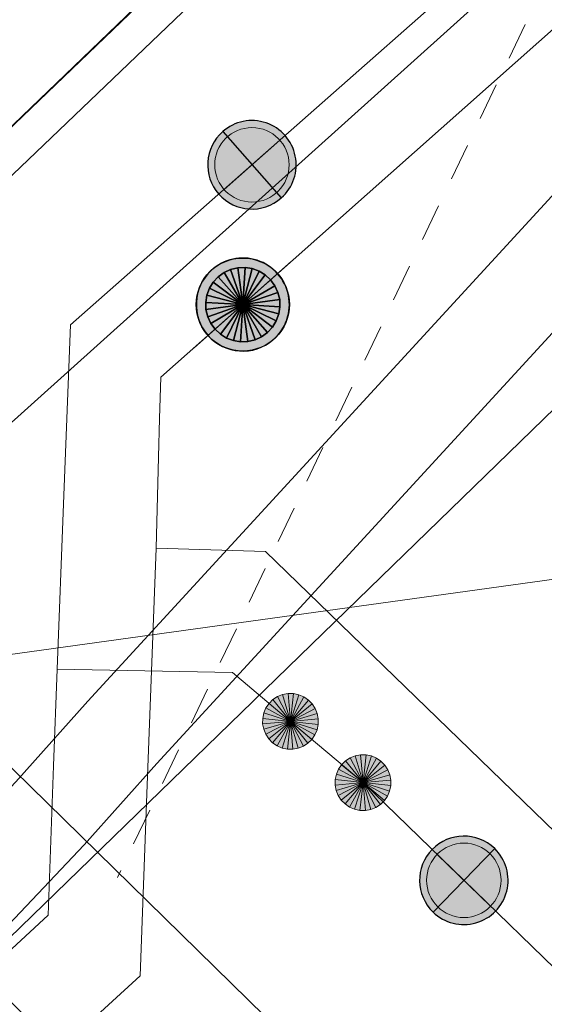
# Model space of a CAD drawing. Header units: metres. Extents: x 2695560 to 2696939, y 1260529 to 1262050.
# Tile 204 of 256: x 2695747.45 to 2695750.27, y 1261023.97 to 1261029.26. Entities that reach past the tile are written whole.
import ezdxf

# ---------------------------------------------------------------- set-up
doc = ezdxf.new("R2010")
doc.units = ezdxf.units.M
doc.linetypes.add('AUSGEZOGEN', pattern=[0])
doc.linetypes.add('VERDECKT2_S2', pattern=[0.36, 0.2, -0.16])
for name, color, linetype in [('XR$1$AV_Linien (BB)', 7, 'AUSGEZOGEN'), ('XR$1$GA_LK_Siphon', 32, 'AUSGEZOGEN'), ('XR$1$Liegenschaftsgrenzen', 7, 'AUSGEZOGEN'), ('XR$1$PFGA', 255, 'AUSGEZOGEN'), ('XR$1$PFWA', 255, 'AUSGEZOGEN'), ('XR$1$WA_LK_Absperrarmatur', 171, 'AUSGEZOGEN')]:
    doc.layers.add(name, color=color, linetype=linetype)
for name, color, linetype, lineweight in [('XR$2$ABW-Linie-R-ungenau', 4, 'VERDECKT2_S2', 18), ('XR$2$ABW-LinieFlaeche-R-genau', 4, 'AUSGEZOGEN', 18), ('XR$2$ELE-LinieAnker_Strebe', 1, 'AUSGEZOGEN', 18), ('XR$2$ELE-LinieFlaeche-genau', 1, 'AUSGEZOGEN', 18), ('XR$2$GAS-Linie-genau', 12, 'AUSGEZOGEN', 18), ('XR$2$GAS-Punkt', 12, 'AUSGEZOGEN', 18), ('XR$2$KOM-Linie-U-genau', 91, 'AUSGEZOGEN', 18), ('XR$2$KOM-LinieFlaeche-U-genau', 91, 'AUSGEZOGEN', 18), ('XR$2$WAS-Linie-genau', 5, 'AUSGEZOGEN', 18), ('XR$2$WAS-Punkt', 5, 'AUSGEZOGEN', 18)]:
    doc.layers.add(name, color=color, linetype=linetype, lineweight=lineweight)

# ---------------------------------------------------------------- blocks, each defined once
blk = doc.blocks.new('COMPLEXOBJECT_637')
at = {"layer": 'XR$1$AV_Linien (BB)', "color": 7, "linetype": 'AUSGEZOGEN', "transparency": 33554687}
blk.add_lwpolyline([(5716.384, 10999.825), (5805.935, 11085.6), (5838.806, 11117.088)], dxfattribs=at)
blk = doc.blocks.new('BWA965')
at = {"layer": 'XR$1$PFWA', "transparency": 33554687}
blk.add_hatch(color=7, dxfattribs=at).paths.add_polyline_path([(0, 0.5), (-0.051, 0.497), (-0.101, 0.49), (-0.15, 0.477), (-0.197, 0.459), (-0.243, 0.437), (-0.286, 0.41), (-0.326, 0.379), (-0.362, 0.344), (-0.395, 0.306), (-0.424, 0.264), (-0.449, 0.22), (-0.469, 0.174), (-0.484, 0.125), (-0.494, 0.076), (-0.499, 0.025), (-0.499, -0.025), (-0.494, -0.076), (-0.484, -0.125), (-0.469, -0.174), (-0.449, -0.22), (-0.424, -0.264), (-0.395, -0.306), (-0.362, -0.344), (-0.326, -0.379), (-0.286, -0.41), (-0.243, -0.437), (-0.197, -0.459), (-0.15, -0.477), (-0.101, -0.49), (-0.051, -0.497), (0, -0.5), (0.051, -0.497), (0.101, -0.49), (0.15, -0.477), (0.197, -0.459), (0.243, -0.437), (0.286, -0.41), (0.326, -0.379), (0.362, -0.344), (0.395, -0.306), (0.424, -0.264), (0.449, -0.22), (0.469, -0.174), (0.484, -0.125), (0.494, -0.076), (0.499, -0.025), (0.499, 0.025), (0.494, 0.076), (0.484, 0.125), (0.469, 0.174), (0.449, 0.22), (0.424, 0.264), (0.395, 0.306), (0.362, 0.344), (0.326, 0.379), (0.286, 0.41), (0.243, 0.437), (0.197, 0.459), (0.15, 0.477), (0.101, 0.49), (0.051, 0.497)])
at = {"transparency": 33554687}
blk.add_line((0, 0.5), (0, -0.5), dxfattribs=at)
for start, end in [(90, 270), (270, 90)]:
    blk.add_arc((0, 0), 0.5, start, end, dxfattribs=at)
blk = doc.blocks.new('BGA15')
at = {"layer": 'XR$1$PFGA', "transparency": 33554687}
blk.add_hatch(color=7, dxfattribs=at).paths.add_polyline_path([(0.5, 0), (0.49, 0.101), (0.459, 0.197), (0.41, 0.286), (0.344, 0.362), (0.264, 0.424), (0.174, 0.469), (0.076, 0.494), (-0.025, 0.499), (-0.125, 0.484), (-0.22, 0.449), (-0.306, 0.395), (-0.379, 0.326), (-0.437, 0.243), (-0.477, 0.15), (-0.497, 0.051), (-0.497, -0.051), (-0.477, -0.15), (-0.437, -0.243), (-0.379, -0.326), (-0.306, -0.395), (-0.22, -0.449), (-0.125, -0.484), (-0.025, -0.499), (0.076, -0.494), (0.174, -0.469), (0.264, -0.424), (0.344, -0.362), (0.41, -0.286), (0.459, -0.197), (0.49, -0.101)])
at = {"color": 32, "transparency": 33554687}
for start, end in [(91.1948, 268.8052), (268.8052, 91.1948)]:
    blk.add_arc((0, 0), 0.5, start, end, dxfattribs=at)
at = {"layer": 'XR$1$PFGA', "transparency": 33554687}
blk.add_circle((0, 0), 0.5, dxfattribs=at)
blk = doc.blocks.new('GAS-SIPHON')
at = {"layer": 'XR$2$GAS-Punkt', "linetype": 'AUSGEZOGEN', "lineweight": 25, "transparency": 33554687}
for p, q in [((0, 200, 2500), (0, 350, 2500)), ((0, -200, 2500), (0, -350, 2500))]:
    blk.add_line(p, q, dxfattribs=at)
for points in [[(-111.1, 166.3, 2500), (0, 0, 2500), (-141.4, 141.4, 2500)], [(-111.1, 166.3), (0, 0), (-141.4, 141.4)], [(-111.1, 166.3, 2500), (-111.1, 166.3), (-141.4, 141.4), (-141.4, 141.4, 2500)], [(-76.5, 184.8, 2500), (0, 0, 2500), (-111.1, 166.3, 2500)], [(-76.5, 184.8), (0, 0), (-111.1, 166.3)], [(-76.5, 184.8, 2500), (-76.5, 184.8), (-111.1, 166.3), (-111.1, 166.3, 2500)], [(-39, 196.2, 2500), (0, 0, 2500), (-76.5, 184.8, 2500)], [(-39, 196.2), (0, 0), (-76.5, 184.8)], [(-39, 196.2, 2500), (-39, 196.2), (-76.5, 184.8), (-76.5, 184.8, 2500)], [(0, 200, 2500), (0, 0, 2500), (-39, 196.2, 2500)], [(0, 200), (0, 0), (-39, 196.2)], [(0, 200, 2500), (0, 200), (-39, 196.2), (-39, 196.2, 2500)], [(39, 196.2, 2500), (0, 0, 2500), (0, 200, 2500)], [(39, 196.2), (0, 0), (0, 200)], [(39, 196.2, 2500), (39, 196.2), (0, 200), (0, 200, 2500)], [(76.5, 184.8, 2500), (0, 0, 2500), (39, 196.2, 2500)], [(76.5, 184.8), (0, 0), (39, 196.2)], [(111.1, 166.3, 2500), (0, 0, 2500), (76.5, 184.8, 2500)], [(111.1, 166.3), (0, 0), (76.5, 184.8)], [(141.4, 141.4, 2500), (0, 0, 2500), (111.1, 166.3, 2500)], [(141.4, 141.4), (0, 0), (111.1, 166.3)], [(76.5, 184.8, 2500), (76.5, 184.8), (39, 196.2), (39, 196.2, 2500)], [(111.1, 166.3, 2500), (111.1, 166.3), (76.5, 184.8), (76.5, 184.8, 2500)], [(141.4, 141.4, 2500), (141.4, 141.4), (111.1, 166.3), (111.1, 166.3, 2500)], [(-166.3, 111.1, 2500), (0, 0, 2500), (-184.8, 76.5, 2500)], [(-166.3, 111.1), (0, 0), (-184.8, 76.5)], [(-166.3, 111.1, 2500), (-166.3, 111.1), (-184.8, 76.5), (-184.8, 76.5, 2500)], [(-141.4, 141.4, 2500), (0, 0, 2500), (-166.3, 111.1, 2500)], [(-141.4, 141.4), (0, 0), (-166.3, 111.1)], [(-141.4, 141.4, 2500), (-141.4, 141.4), (-166.3, 111.1), (-166.3, 111.1, 2500)], [(166.3, 111.1, 2500), (0, 0, 2500), (141.4, 141.4, 2500)], [(166.3, 111.1), (0, 0), (141.4, 141.4)], [(184.8, 76.5, 2500), (0, 0, 2500), (166.3, 111.1, 2500)], [(184.8, 76.5), (0, 0), (166.3, 111.1)], [(166.3, 111.1, 2500), (166.3, 111.1), (141.4, 141.4), (141.4, 141.4, 2500)], [(184.8, 76.5, 2500), (184.8, 76.5), (166.3, 111.1), (166.3, 111.1, 2500)], [(-184.8, 76.5, 2500), (0, 0, 2500), (-196.2, 39, 2500)], [(-184.8, 76.5), (0, 0), (-196.2, 39)], [(-184.8, 76.5, 2500), (-184.8, 76.5), (-196.2, 39), (-196.2, 39, 2500)], [(196.2, 39, 2500), (0, 0, 2500), (184.8, 76.5, 2500)], [(196.2, 39), (0, 0), (184.8, 76.5)], [(196.2, 39, 2500), (196.2, 39), (184.8, 76.5), (184.8, 76.5, 2500)], [(-196.2, 39, 2500), (0, 0, 2500), (-200, 0, 2500)], [(-196.2, 39), (0, 0), (-200, 0)], [(-196.2, 39, 2500), (-196.2, 39), (-200, 0), (-200, 0, 2500)], [(-200, 0, 2500), (0, 0, 2500), (-196.2, -39, 2500)], [(-200, 0), (0, 0), (-196.2, -39)], [(-196.2, -39, 2500), (0, 0, 2500), (-184.8, -76.5, 2500)], [(-196.2, -39), (0, 0), (-184.8, -76.5)], [(-184.8, -76.5, 2500), (0, 0, 2500), (-166.3, -111.1, 2500)], [(-184.8, -76.5), (0, 0), (-166.3, -111.1)], [(-166.3, -111.1, 2500), (0, 0, 2500), (-141.4, -141.4, 2500)], [(-166.3, -111.1), (0, 0), (-141.4, -141.4)], [(-141.4, -141.4, 2500), (0, 0, 2500), (-111.1, -166.3, 2500)], [(-141.4, -141.4), (0, 0), (-111.1, -166.3)], [(-111.1, -166.3, 2500), (0, 0, 2500), (-76.5, -184.8, 2500)], [(-111.1, -166.3), (0, 0), (-76.5, -184.8)], [(-76.5, -184.8, 2500), (0, 0, 2500), (-39, -196.2, 2500)], [(-76.5, -184.8), (0, 0), (-39, -196.2)], [(-39, -196.2, 2500), (0, 0, 2500), (0, -200, 2500)], [(-39, -196.2), (0, 0), (0, -200)], [(200, 0, 2500), (0, 0, 2500), (196.2, 39, 2500)], [(200, 0), (0, 0), (196.2, 39)], [(0, -200, 2500), (0, 0, 2500), (39, -196.2, 2500)], [(39, -196.2, 2500), (0, 0, 2500), (76.5, -184.8, 2500)], [(76.5, -184.8, 2500), (0, 0, 2500), (111.1, -166.3, 2500)], [(111.1, -166.3, 2500), (0, 0, 2500), (141.4, -141.4, 2500)], [(141.4, -141.4, 2500), (0, 0, 2500), (166.3, -111.1, 2500)], [(166.3, -111.1, 2500), (0, 0, 2500), (184.8, -76.5, 2500)], [(184.8, -76.5, 2500), (0, 0, 2500), (196.2, -39, 2500)], [(196.2, -39, 2500), (0, 0, 2500), (200, 0, 2500)], [(0, -200), (0, 0), (39, -196.2)], [(39, -196.2), (0, 0), (76.5, -184.8)], [(76.5, -184.8), (0, 0), (111.1, -166.3)], [(111.1, -166.3), (0, 0), (141.4, -141.4)], [(141.4, -141.4), (0, 0), (166.3, -111.1)], [(166.3, -111.1), (0, 0), (184.8, -76.5)], [(184.8, -76.5), (0, 0), (196.2, -39)], [(196.2, -39), (0, 0), (200, 0)], [(200, 0, 2500), (200, 0), (196.2, 39), (196.2, 39, 2500)], [(-200, 0, 2500), (-200, 0), (-196.2, -39), (-196.2, -39, 2500)], [(-196.2, -39, 2500), (-196.2, -39), (-184.8, -76.5), (-184.8, -76.5, 2500)], [(184.8, -76.5, 2500), (184.8, -76.5), (196.2, -39), (196.2, -39, 2500)], [(196.2, -39, 2500), (196.2, -39), (200, 0), (200, 0, 2500)], [(-184.8, -76.5, 2500), (-184.8, -76.5), (-166.3, -111.1), (-166.3, -111.1, 2500)], [(166.3, -111.1, 2500), (166.3, -111.1), (184.8, -76.5), (184.8, -76.5, 2500)], [(-166.3, -111.1, 2500), (-166.3, -111.1), (-141.4, -141.4), (-141.4, -141.4, 2500)], [(-141.4, -141.4, 2500), (-141.4, -141.4), (-111.1, -166.3), (-111.1, -166.3, 2500)], [(111.1, -166.3, 2500), (111.1, -166.3), (141.4, -141.4), (141.4, -141.4, 2500)], [(141.4, -141.4, 2500), (141.4, -141.4), (166.3, -111.1), (166.3, -111.1, 2500)], [(-111.1, -166.3, 2500), (-111.1, -166.3), (-76.5, -184.8), (-76.5, -184.8, 2500)], [(-76.5, -184.8, 2500), (-76.5, -184.8), (-39, -196.2), (-39, -196.2, 2500)], [(-39, -196.2, 2500), (-39, -196.2), (0, -200), (0, -200, 2500)], [(0, -200, 2500), (0, -200), (39, -196.2), (39, -196.2, 2500)], [(39, -196.2, 2500), (39, -196.2), (76.5, -184.8), (76.5, -184.8, 2500)], [(76.5, -184.8, 2500), (76.5, -184.8), (111.1, -166.3), (111.1, -166.3, 2500)]]:
    blk.add_3dface(points, dxfattribs=at)
blk = doc.blocks.new('WAS-ABSPERRORGAN')
at = {"layer": 'XR$2$WAS-Punkt', "linetype": 'AUSGEZOGEN', "transparency": 33554687}
for p, q in [((0, 200, 2500), (0, -200, 2500)), ((0, 0), (0, 0))]:
    blk.add_line(p, q, dxfattribs=at)
blk.add_circle((0, 0, 502500), 200, dxfattribs=at)
blk = doc.blocks.new('WAS-BOGEN_VERTIKAL')
at = {"layer": 'XR$2$WAS-Punkt', "transparency": 33554687}
blk.add_hatch(color=5, dxfattribs=at).paths.add_polyline_path([(0, -150), (15.2, -149.2), (30.2, -146.9), (44.9, -143.1), (59.2, -137.8), (72.8, -131.2), (85.7, -123.1), (97.7, -113.8), (108.7, -103.3), (118.6, -91.8), (127.3, -79.3), (134.7, -66.1), (140.7, -52.1), (145.2, -37.6), (148.3, -22.7), (149.8, -7.6), (149.8, 7.6), (148.3, 22.7), (145.2, 37.6), (140.7, 52.1), (134.7, 66.1), (127.3, 79.3), (118.6, 91.8), (108.7, 103.3), (97.7, 113.8), (85.7, 123.1), (72.8, 131.2), (59.2, 137.8), (44.9, 143.1), (30.2, 146.9), (15.2, 149.2), (0, 150), (-15.2, 149.2), (-30.2, 146.9), (-44.9, 143.1), (-59.2, 137.8), (-72.8, 131.2), (-85.7, 123.1), (-97.7, 113.8), (-108.7, 103.3), (-118.6, 91.8), (-127.3, 79.3), (-134.7, 66.1), (-140.7, 52.1), (-145.2, 37.6), (-148.3, 22.7), (-149.8, 7.6), (-149.8, -7.6), (-148.3, -22.7), (-145.2, -37.6), (-140.7, -52.1), (-134.7, -66.1), (-127.3, -79.3), (-118.6, -91.8), (-108.7, -103.3), (-97.7, -113.8), (-85.7, -123.1), (-72.8, -131.2), (-59.2, -137.8), (-44.9, -143.1), (-30.2, -146.9), (-15.2, -149.2)])
at = {"layer": 'XR$2$WAS-Punkt', "lineweight": 13, "transparency": 33554687}
for points in [[(-106.1, 106.1, 2500), (0, 0, 2500), (-124.7, 83.3, 2500)], [(-106.1, 106.1), (0, 0), (-124.7, 83.3)], [(-106.1, 106.1, 2500), (-106.1, 106.1), (-124.7, 83.3), (-124.7, 83.3, 2500)], [(-83.3, 124.7, 2500), (0, 0, 2500), (-106.1, 106.1, 2500)], [(-83.3, 124.7), (0, 0), (-106.1, 106.1)], [(-83.3, 124.7, 2500), (-83.3, 124.7), (-106.1, 106.1), (-106.1, 106.1, 2500)], [(-57.4, 138.6, 2500), (0, 0, 2500), (-83.3, 124.7, 2500)], [(-57.4, 138.6), (0, 0), (-83.3, 124.7)], [(-57.4, 138.6, 2500), (-57.4, 138.6), (-83.3, 124.7), (-83.3, 124.7, 2500)], [(-29.3, 147.1, 2500), (0, 0, 2500), (-57.4, 138.6, 2500)], [(-29.3, 147.1), (0, 0), (-57.4, 138.6)], [(-29.3, 147.1, 2500), (-29.3, 147.1), (-57.4, 138.6), (-57.4, 138.6, 2500)], [(0, 150, 2500), (0, 0, 2500), (-29.3, 147.1, 2500)], [(0, 150), (0, 0), (-29.3, 147.1)], [(0, 150, 2500), (0, 150), (-29.3, 147.1), (-29.3, 147.1, 2500)], [(29.3, 147.1, 2500), (0, 0, 2500), (0, 150, 2500)], [(29.3, 147.1), (0, 0), (0, 150)], [(29.3, 147.1, 2500), (29.3, 147.1), (0, 150), (0, 150, 2500)], [(57.4, 138.6, 2500), (0, 0, 2500), (29.3, 147.1, 2500)], [(57.4, 138.6), (0, 0), (29.3, 147.1)], [(83.3, 124.7, 2500), (0, 0, 2500), (57.4, 138.6, 2500)], [(83.3, 124.7), (0, 0), (57.4, 138.6)], [(106.1, 106.1, 2500), (0, 0, 2500), (83.3, 124.7, 2500)], [(106.1, 106.1), (0, 0), (83.3, 124.7)], [(124.7, 83.3, 2500), (0, 0, 2500), (106.1, 106.1, 2500)], [(124.7, 83.3), (0, 0), (106.1, 106.1)], [(57.4, 138.6, 2500), (57.4, 138.6), (29.3, 147.1), (29.3, 147.1, 2500)], [(83.3, 124.7, 2500), (83.3, 124.7), (57.4, 138.6), (57.4, 138.6, 2500)], [(106.1, 106.1, 2500), (106.1, 106.1), (83.3, 124.7), (83.3, 124.7, 2500)], [(124.7, 83.3, 2500), (124.7, 83.3), (106.1, 106.1), (106.1, 106.1, 2500)], [(-138.6, 57.4, 2500), (0, 0, 2500), (-147.1, 29.3, 2500)], [(-138.6, 57.4), (0, 0), (-147.1, 29.3)], [(-138.6, 57.4, 2500), (-138.6, 57.4), (-147.1, 29.3), (-147.1, 29.3, 2500)], [(-124.7, 83.3, 2500), (0, 0, 2500), (-138.6, 57.4, 2500)], [(-124.7, 83.3), (0, 0), (-138.6, 57.4)], [(-124.7, 83.3, 2500), (-124.7, 83.3), (-138.6, 57.4), (-138.6, 57.4, 2500)], [(138.6, 57.4, 2500), (0, 0, 2500), (124.7, 83.3, 2500)], [(138.6, 57.4), (0, 0), (124.7, 83.3)], [(147.1, 29.3, 2500), (0, 0, 2500), (138.6, 57.4, 2500)], [(147.1, 29.3), (0, 0), (138.6, 57.4)], [(138.6, 57.4, 2500), (138.6, 57.4), (124.7, 83.3), (124.7, 83.3, 2500)], [(147.1, 29.3, 2500), (147.1, 29.3), (138.6, 57.4), (138.6, 57.4, 2500)], [(-147.1, 29.3, 2500), (0, 0, 2500), (-150, 0, 2500)], [(-147.1, 29.3), (0, 0), (-150, 0)], [(-147.1, 29.3, 2500), (-147.1, 29.3), (-150, 0), (-150, 0, 2500)], [(-150, 0, 2500), (0, 0, 2500), (-147.1, -29.3, 2500)], [(-150, 0), (0, 0), (-147.1, -29.3)], [(-147.1, -29.3, 2500), (0, 0, 2500), (-138.6, -57.4, 2500)], [(-147.1, -29.3), (0, 0), (-138.6, -57.4)], [(-138.6, -57.4, 2500), (0, 0, 2500), (-124.7, -83.3, 2500)], [(-138.6, -57.4), (0, 0), (-124.7, -83.3)], [(-124.7, -83.3, 2500), (0, 0, 2500), (-106.1, -106.1, 2500)], [(-124.7, -83.3), (0, 0), (-106.1, -106.1)], [(-106.1, -106.1, 2500), (0, 0, 2500), (-83.3, -124.7, 2500)], [(-106.1, -106.1), (0, 0), (-83.3, -124.7)], [(-83.3, -124.7, 2500), (0, 0, 2500), (-57.4, -138.6, 2500)], [(-83.3, -124.7), (0, 0), (-57.4, -138.6)], [(-57.4, -138.6, 2500), (0, 0, 2500), (-29.3, -147.1, 2500)], [(-57.4, -138.6), (0, 0), (-29.3, -147.1)], [(-29.3, -147.1, 2500), (0, 0, 2500), (0, -150, 2500)], [(-29.3, -147.1), (0, 0), (0, -150)], [(150, 0, 2500), (0, 0, 2500), (147.1, 29.3, 2500)], [(150, 0), (0, 0), (147.1, 29.3)], [(0, -150, 2500), (0, 0, 2500), (29.3, -147.1, 2500)], [(29.3, -147.1, 2500), (0, 0, 2500), (57.4, -138.6, 2500)], [(57.4, -138.6, 2500), (0, 0, 2500), (83.3, -124.7, 2500)], [(83.3, -124.7, 2500), (0, 0, 2500), (106.1, -106.1, 2500)], [(106.1, -106.1, 2500), (0, 0, 2500), (124.7, -83.3, 2500)], [(124.7, -83.3, 2500), (0, 0, 2500), (138.6, -57.4, 2500)], [(138.6, -57.4, 2500), (0, 0, 2500), (147.1, -29.3, 2500)], [(147.1, -29.3, 2500), (0, 0, 2500), (150, 0, 2500)], [(0, -150), (0, 0), (29.3, -147.1)], [(29.3, -147.1), (0, 0), (57.4, -138.6)], [(57.4, -138.6), (0, 0), (83.3, -124.7)], [(83.3, -124.7), (0, 0), (106.1, -106.1)], [(106.1, -106.1), (0, 0), (124.7, -83.3)], [(124.7, -83.3), (0, 0), (138.6, -57.4)], [(138.6, -57.4), (0, 0), (147.1, -29.3)], [(147.1, -29.3), (0, 0), (150, 0)], [(150, 0, 2500), (150, 0), (147.1, 29.3), (147.1, 29.3, 2500)], [(-150, 0, 2500), (-150, 0), (-147.1, -29.3), (-147.1, -29.3, 2500)], [(-147.1, -29.3, 2500), (-147.1, -29.3), (-138.6, -57.4), (-138.6, -57.4, 2500)], [(138.6, -57.4, 2500), (138.6, -57.4), (147.1, -29.3), (147.1, -29.3, 2500)], [(147.1, -29.3, 2500), (147.1, -29.3), (150, 0), (150, 0, 2500)], [(-138.6, -57.4, 2500), (-138.6, -57.4), (-124.7, -83.3), (-124.7, -83.3, 2500)], [(-124.7, -83.3, 2500), (-124.7, -83.3), (-106.1, -106.1), (-106.1, -106.1, 2500)], [(106.1, -106.1, 2500), (106.1, -106.1), (124.7, -83.3), (124.7, -83.3, 2500)], [(124.7, -83.3, 2500), (124.7, -83.3), (138.6, -57.4), (138.6, -57.4, 2500)], [(-106.1, -106.1, 2500), (-106.1, -106.1), (-83.3, -124.7), (-83.3, -124.7, 2500)], [(-83.3, -124.7, 2500), (-83.3, -124.7), (-57.4, -138.6), (-57.4, -138.6, 2500)], [(-57.4, -138.6, 2500), (-57.4, -138.6), (-29.3, -147.1), (-29.3, -147.1, 2500)], [(-29.3, -147.1, 2500), (-29.3, -147.1), (0, -150), (0, -150, 2500)], [(0, -150, 2500), (0, -150), (29.3, -147.1), (29.3, -147.1, 2500)], [(29.3, -147.1, 2500), (29.3, -147.1), (57.4, -138.6), (57.4, -138.6, 2500)], [(57.4, -138.6, 2500), (57.4, -138.6), (83.3, -124.7), (83.3, -124.7, 2500)], [(83.3, -124.7, 2500), (83.3, -124.7), (106.1, -106.1), (106.1, -106.1, 2500)]]:
    blk.add_3dface(points, dxfattribs=at)

msp = doc.modelspace()

# ---------------------------------------------------------------- linework, layer by layer
at = {"layer": 'XR$1$Liegenschaftsgrenzen', "color": 7, "linetype": 'AUSGEZOGEN', "transparency": 33554687}
msp.add_line((2695742.83, 1261019.89), (2695752.24, 1261029.03), dxfattribs=at)
at = {"layer": 'XR$2$ABW-Linie-R-ungenau', "linetype": 'VERDECKT2_S2', "transparency": 33554687}
msp.add_line((2695751.099, 1261031.182), (2695747.977, 1261024.65), dxfattribs=at)
at = {"layer": 'XR$2$ABW-LinieFlaeche-R-genau', "linetype": 'AUSGEZOGEN', "transparency": 33554687}
msp.add_lwpolyline([(2695790.9291, 1260981.3306), (2695746.6961, 1261024.6726), (2695747.3259, 1261025.3154), (2695791.5589, 1260981.9734), (2695790.9291, 1260981.3306)], close=True, dxfattribs=at)
at = {"layer": 'XR$2$ELE-LinieAnker_Strebe', "transparency": 33554687}
msp.add_line((2695734.435, 1261024.052), (2695757.102, 1261027.191), dxfattribs=at)
at = {"layer": 'XR$2$ELE-LinieFlaeche-genau', "linetype": 'AUSGEZOGEN', "transparency": 33554687}
msp.add_lwpolyline([(2695746.2043, 1261023.9447), (2695746.6274, 1261024.34), (2695747.035, 1261024.7455), (2695747.4299, 1261025.1631), (2695747.8167, 1261025.5968), (2695751.0809, 1261029.1482), (2695751.4491, 1261028.8098), (2695748.1873, 1261025.2612), (2695747.7981, 1261024.8249), (2695747.393, 1261024.3965), (2695746.9746, 1261023.98), (2695746.5457, 1261023.5793), (2695746.2043, 1261023.9447)], close=True, dxfattribs=at)
at = {"layer": 'XR$2$GAS-Linie-genau', "linetype": 'AUSGEZOGEN', "transparency": 33554687}
for p, q in [((2695748.21, 1261027.337), (2695748.65, 1261027.728)), ((2695748.203, 1261027.116), (2695748.21, 1261027.337)), ((2695748.197, 1261026.908), (2695748.203, 1261027.116)), ((2695748.184, 1261026.419), (2695748.197, 1261026.908)), ((2695748.134, 1261025.099), (2695748.184, 1261026.419)), ((2695748.098, 1261024.121), (2695748.134, 1261025.099))]:
    msp.add_line(p, q, dxfattribs=at)
for points in [[(2695748.65, 1261027.728), (2695755.284, 1261033.617), (2695774.02, 1261051.821)], [(2695748.184, 1261026.419), (2695748.771, 1261026.401), (2695773.135, 1261002.797)], [(2695733.358, 1261012.972), (2695742.024, 1261021.223), (2695744.859, 1261021.156), (2695748.098, 1261024.121)]]:
    msp.add_lwpolyline(points, dxfattribs=at)
at = {"layer": 'XR$2$KOM-Linie-U-genau', "linetype": 'AUSGEZOGEN', "transparency": 33554687}
msp.add_line((2695745.464, 1261025.348), (2695753.438, 1261032.518), dxfattribs=at)
at = {"layer": 'XR$2$KOM-LinieFlaeche-U-genau', "linetype": 'AUSGEZOGEN', "transparency": 33554687}
for points in [[(2695726.4275, 1261010.5734), (2695728.0263, 1261011.2126), (2695807.3626, 1261087.265), (2695808.0181, 1261087.8642), (2695808.5579, 1261087.2738), (2695807.9094, 1261086.681), (2695728.4677, 1261010.5274), (2695726.7245, 1261009.8306), (2695726.4275, 1261010.5734)], [(2695726.4767, 1261010.4585), (2695728.4402, 1261011.2185), (2695774.9994, 1261055.9743), (2695775.3806, 1261055.5777), (2695728.7418, 1261010.7455), (2695726.6753, 1261009.9455), (2695726.4767, 1261010.4585)]]:
    msp.add_lwpolyline(points, close=True, dxfattribs=at)
at = {"layer": 'XR$2$WAS-Linie-genau', "linetype": 'AUSGEZOGEN', "transparency": 33554687}
for p, q in [((2695747.724, 1261027.619), (2695748.699, 1261028.479)), ((2695747.687, 1261026.658), (2695747.724, 1261027.619)), ((2695747.653, 1261025.769), (2695747.687, 1261026.658)), ((2695747.653, 1261025.769), (2695747.633, 1261025.249)), ((2695747.653, 1261025.769), (2695748.594, 1261025.75)), ((2695748.594, 1261025.75), (2695748.906, 1261025.488)), ((2695748.906, 1261025.488), (2695749.296, 1261025.159)), ((2695747.633, 1261025.249), (2695747.604, 1261024.446)), ((2695749.296, 1261025.159), (2695749.838, 1261024.634)), ((2695749.838, 1261024.634), (2695768.576, 1261006.454))]:
    msp.add_line(p, q, dxfattribs=at)
for points in [[(2695748.699, 1261028.479), (2695754.703, 1261033.774), (2695772.087, 1261050.831)], [(2695747.604, 1261024.446), (2695744.709, 1261021.767), (2695741.725, 1261021.841), (2695733.408, 1261013.926)]]:
    msp.add_lwpolyline(points, dxfattribs=at)

# ---------------------------------------------------------------- block references
at = {"layer": 'XR$1$AV_Linien (BB)', "color": 7, "linetype": 'AUSGEZOGEN', "lineweight": -3, "transparency": 33554687}
msp.add_blockref('COMPLEXOBJECT_637', (2690000.97, 1249999.81), dxfattribs=at)
at = {"layer": 'XR$1$GA_LK_Siphon', "color": 32, "linetype": 'AUSGEZOGEN', "lineweight": -3, "transparency": 33554687, "xscale": 0.4999999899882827, "yscale": 0.4999999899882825, "rotation": 41.59349999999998}
msp.add_blockref('BGA15', (2695748.65, 1261027.728), dxfattribs=at)
at = {"layer": 'XR$1$WA_LK_Absperrarmatur', "color": 171, "linetype": 'AUSGEZOGEN', "lineweight": -3, "transparency": 33554687, "yscale": 0.475528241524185}
for p, xscale, rotation in [((2695748.699, 1261028.479), 0.4755282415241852, 41.41008644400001), ((2695749.838, 1261024.634), 0.4755282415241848, 315.867251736)]:
    msp.add_blockref('BWA965', p, dxfattribs=dict(at, xscale=xscale, rotation=rotation))
at = {"layer": 'XR$2$GAS-Punkt', "color": 12, "linetype": 'AUSGEZOGEN', "lineweight": 18, "transparency": 33554687, "xscale": 0.001, "yscale": 0.001, "zscale": 0.001, "rotation": 311.6}
msp.add_blockref('GAS-SIPHON', (2695748.65, 1261027.728), dxfattribs=at)
at = {"layer": 'XR$2$WAS-Punkt', "color": 5, "linetype": 'AUSGEZOGEN', "lineweight": 18, "transparency": 33554687, "zscale": 0.001}
for name, p, xscale, yscale, rotation in [('WAS-ABSPERRORGAN', (2695748.699, 1261028.479), 0.0009999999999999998, 0.0009999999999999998, 311.5), ('WAS-BOGEN_VERTIKAL', (2695748.906, 1261025.488), 0.001, 0.001, 230), ('WAS-BOGEN_VERTIKAL', (2695749.296, 1261025.159), 0.001, 0.001, 230), ('WAS-ABSPERRORGAN', (2695749.838, 1261024.634), 0.001, 0.001, 225.8999999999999)]:
    msp.add_blockref(name, p, dxfattribs=dict(at, xscale=xscale, yscale=yscale, rotation=rotation))

doc.saveas('drawing.dxf')
